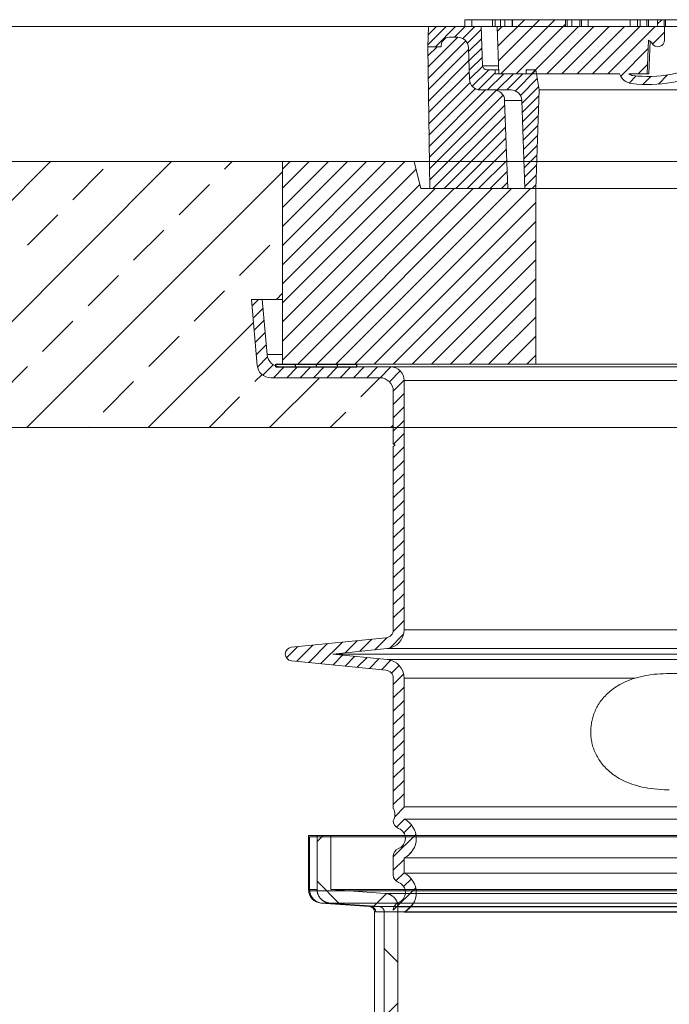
# Model space of a CAD drawing. Extents: x 193 to 943, y 26 to 526.
# Tile 178 of 207: x 341 to 353, y 127 to 145. Entities that reach past the tile are written whole.
import ezdxf
from ezdxf.lldxf.tags import DXFTag

# ---------------------------------------------------------------- set-up
doc = ezdxf.new("R2010")
doc.units = 0
doc.layers.get('0').update_dxf_attribs({"lineweight": 25})
doc.layers.add('KG4_HLS_S_____ZEICHNEN_SWG', color=7, linetype='grob', lineweight=70, true_color=0x99724c)
doc.layers.add('KG4_HLS_ZEICHNEN_SW', color=7, linetype='Continuous', lineweight=35, true_color=0x99724c)
doc.layers.add('KG4_HLS_SYA', color=7, linetype='Continuous', lineweight=25)
doc.layers.add('KG4_HLS_TEXTE', color=7, linetype='Continuous', lineweight=13)
tags = doc.linetypes.add('grob', pattern=[14, 3, -8, 3]).pattern_tags.tags
tags[8:9] = [DXFTag(74, 4), DXFTag(75, 0), DXFTag(340, '0'), DXFTag(46, 0.0), DXFTag(50, 0.0), DXFTag(44, 0.0), DXFTag(45, 0.0)]
tags[6:7] = [DXFTag(74, 4), DXFTag(75, 0), DXFTag(340, '0'), DXFTag(46, 0.0), DXFTag(50, 0.0), DXFTag(44, 0.0), DXFTag(45, 0.0)]
tags[4:5] = [DXFTag(74, 4), DXFTag(75, 0), DXFTag(340, '0'), DXFTag(46, 0.0), DXFTag(50, 0.0), DXFTag(44, 0.0), DXFTag(45, 0.0)]
tags = doc.linetypes.add('STRICHPUNKT2', pattern=[12.7, 6.35, -3.175, 0, -3.175]).pattern_tags.tags
tags[10:11] = [DXFTag(74, 4), DXFTag(75, 0), DXFTag(340, '0'), DXFTag(46, 0.0), DXFTag(50, 0.0), DXFTag(44, 0.0), DXFTag(45, 0.0)]
tags[8:9] = [DXFTag(74, 4), DXFTag(75, 0), DXFTag(340, '0'), DXFTag(46, 0.0), DXFTag(50, 0.0), DXFTag(44, 0.0), DXFTag(45, 0.0)]
tags[6:7] = [DXFTag(74, 4), DXFTag(75, 0), DXFTag(340, '0'), DXFTag(46, 0.0), DXFTag(50, 0.0), DXFTag(44, 0.0), DXFTag(45, 0.0)]
tags[4:5] = [DXFTag(74, 4), DXFTag(75, 0), DXFTag(340, '0'), DXFTag(46, 0.0), DXFTag(50, 0.0), DXFTag(44, 0.0), DXFTag(45, 0.0)]

# ---------------------------------------------------------------- blocks, each defined once
blk = doc.blocks.new('Kreis-A069HVOK7N', base_point=(347.698, 128.394))
at = {"color": 0, "lineweight": -2}
blk.add_ellipse((347.691, 128.394), major_axis=(0.1, 0), ratio=1, start_param=0, end_param=1.499847, dxfattribs=at)
blk = doc.blocks.new('Kreis-A069HVOO7N', base_point=(346.566, 128.558))
at = {"color": 0, "lineweight": -2}
blk.add_ellipse((346.816, 128.807), major_axis=(-0.25, 0), ratio=1, start_param=0, end_param=1.499847, dxfattribs=at)
blk = doc.blocks.new('Spline-A069HWCC7N', base_point=(347.988, 128.487))
at = {"color": 0, "lineweight": -2}
for p, q in [((347.996, 128.736), (347.988, 128.736)), ((348.003, 128.735), (347.996, 128.736)), ((348.011, 128.734), (348.003, 128.735)), ((348.019, 128.732), (348.011, 128.734)), ((348.027, 128.731), (348.019, 128.732)), ((348.034, 128.729), (348.027, 128.731)), ((348.038, 128.728), (348.034, 128.729)), ((348.042, 128.727), (348.038, 128.728)), ((348.046, 128.726), (348.042, 128.727)), ((348.049, 128.724), (348.046, 128.726)), ((348.053, 128.723), (348.049, 128.724)), ((348.057, 128.722), (348.053, 128.723)), ((348.061, 128.72), (348.057, 128.722)), ((348.064, 128.719), (348.061, 128.72)), ((348.068, 128.718), (348.064, 128.719)), ((348.072, 128.716), (348.068, 128.718)), ((348.075, 128.714), (348.072, 128.716)), ((348.079, 128.713), (348.075, 128.714)), ((348.086, 128.709), (348.079, 128.713)), ((348.093, 128.706), (348.086, 128.709)), ((348.1, 128.702), (348.093, 128.706)), ((348.106, 128.698), (348.1, 128.702)), ((348.113, 128.694), (348.106, 128.698)), ((348.119, 128.689), (348.113, 128.694)), ((348.123, 128.687), (348.119, 128.689)), ((348.126, 128.684), (348.123, 128.687)), ((348.129, 128.682), (348.126, 128.684)), ((348.132, 128.679), (348.129, 128.682)), ((348.135, 128.677), (348.132, 128.679)), ((348.138, 128.674), (348.135, 128.677)), ((348.141, 128.672), (348.138, 128.674)), ((348.144, 128.669), (348.141, 128.672)), ((348.147, 128.666), (348.144, 128.669)), ((348.15, 128.664), (348.147, 128.666)), ((348.152, 128.661), (348.15, 128.664)), ((348.155, 128.658), (348.152, 128.661)), ((348.161, 128.652), (348.155, 128.658)), ((348.166, 128.646), (348.161, 128.652)), ((348.171, 128.64), (348.166, 128.646)), ((348.175, 128.634), (348.171, 128.64)), ((348.18, 128.628), (348.175, 128.634)), ((348.184, 128.621), (348.18, 128.628)), ((348.187, 128.618), (348.184, 128.621)), ((348.189, 128.614), (348.187, 128.618)), ((348.191, 128.611), (348.189, 128.614)), ((348.193, 128.607), (348.191, 128.611)), ((348.194, 128.604), (348.193, 128.607)), ((348.196, 128.601), (348.194, 128.604)), ((348.198, 128.597), (348.196, 128.601)), ((348.2, 128.593), (348.198, 128.597)), ((348.202, 128.59), (348.2, 128.593)), ((348.203, 128.586), (348.202, 128.59)), ((348.205, 128.583), (348.203, 128.586)), ((348.206, 128.579), (348.205, 128.583)), ((348.208, 128.575), (348.206, 128.579)), ((348.209, 128.572), (348.208, 128.575)), ((348.21, 128.568), (348.209, 128.572)), ((348.212, 128.564), (348.21, 128.568)), ((348.213, 128.561), (348.212, 128.564)), ((348.214, 128.557), (348.213, 128.561)), ((348.215, 128.553), (348.214, 128.557)), ((348.216, 128.549), (348.215, 128.553)), ((348.217, 128.545), (348.216, 128.549)), ((348.218, 128.542), (348.217, 128.545)), ((348.219, 128.538), (348.218, 128.542)), ((348.22, 128.534), (348.219, 128.538)), ((348.221, 128.526), (348.22, 128.534)), ((348.222, 128.518), (348.221, 128.526)), ((348.223, 128.51), (348.222, 128.518)), ((348.224, 128.503), (348.223, 128.51)), ((348.224, 128.495), (348.224, 128.503)), ((348.224, 128.487), (348.224, 128.495))]:
    blk.add_line(p, q, dxfattribs=at)
blk = doc.blocks.new('Spline-A069HWCE7N', base_point=(346.726, 128.558))
at = {"color": 0, "lineweight": -2}
for p, q in [((346.726, 128.803), (346.726, 128.807)), ((346.726, 128.799), (346.726, 128.803)), ((346.727, 128.795), (346.726, 128.799)), ((346.727, 128.791), (346.727, 128.795)), ((346.727, 128.787), (346.727, 128.791)), ((346.727, 128.783), (346.727, 128.787)), ((346.728, 128.779), (346.727, 128.783)), ((346.728, 128.775), (346.728, 128.779)), ((346.729, 128.772), (346.728, 128.775)), ((346.729, 128.768), (346.729, 128.772)), ((346.73, 128.764), (346.729, 128.768)), ((346.731, 128.76), (346.73, 128.764)), ((346.732, 128.752), (346.731, 128.76)), ((346.734, 128.745), (346.732, 128.752)), ((346.736, 128.737), (346.734, 128.745)), ((346.739, 128.73), (346.736, 128.737)), ((346.741, 128.722), (346.739, 128.73)), ((346.744, 128.715), (346.741, 128.722)), ((346.747, 128.707), (346.744, 128.715)), ((346.75, 128.7), (346.747, 128.707)), ((346.754, 128.693), (346.75, 128.7)), ((346.758, 128.686), (346.754, 128.693)), ((346.762, 128.679), (346.758, 128.686)), ((346.766, 128.673), (346.762, 128.679)), ((346.768, 128.669), (346.766, 128.673)), ((346.77, 128.666), (346.768, 128.669)), ((346.773, 128.663), (346.77, 128.666)), ((346.775, 128.66), (346.773, 128.663)), ((346.777, 128.657), (346.775, 128.66)), ((346.78, 128.653), (346.777, 128.657)), ((346.782, 128.65), (346.78, 128.653)), ((346.785, 128.647), (346.782, 128.65)), ((346.787, 128.644), (346.785, 128.647)), ((346.79, 128.641), (346.787, 128.644)), ((346.792, 128.639), (346.79, 128.641)), ((346.795, 128.636), (346.792, 128.639)), ((346.8, 128.63), (346.795, 128.636)), ((346.806, 128.625), (346.8, 128.63)), ((346.812, 128.619), (346.806, 128.625)), ((346.818, 128.614), (346.812, 128.619)), ((346.824, 128.61), (346.818, 128.614)), ((346.831, 128.605), (346.824, 128.61)), ((346.837, 128.6), (346.831, 128.605)), ((346.844, 128.596), (346.837, 128.6)), ((346.85, 128.592), (346.844, 128.596)), ((346.857, 128.588), (346.85, 128.592)), ((346.864, 128.584), (346.857, 128.588)), ((346.871, 128.581), (346.864, 128.584)), ((346.875, 128.579), (346.871, 128.581)), ((346.878, 128.578), (346.875, 128.579)), ((346.882, 128.576), (346.878, 128.578)), ((346.885, 128.575), (346.882, 128.576)), ((346.889, 128.573), (346.885, 128.575)), ((346.893, 128.572), (346.889, 128.573)), ((346.897, 128.571), (346.893, 128.572)), ((346.9, 128.569), (346.897, 128.571)), ((346.904, 128.568), (346.9, 128.569)), ((346.908, 128.567), (346.904, 128.568)), ((346.912, 128.566), (346.908, 128.567)), ((346.915, 128.565), (346.912, 128.566)), ((346.923, 128.563), (346.915, 128.565)), ((346.931, 128.562), (346.923, 128.563)), ((346.938, 128.56), (346.931, 128.562)), ((346.946, 128.559), (346.938, 128.56)), ((346.954, 128.558), (346.946, 128.559)), ((346.962, 128.558), (346.954, 128.558))]:
    blk.add_line(p, q, dxfattribs=at)
blk = doc.blocks.new('Spline-A069HWCG7N', base_point=(347.875, 128.394))
at = {"color": 0, "lineweight": -2}
for p, q in [((347.878, 128.493), (347.875, 128.494)), ((347.882, 128.493), (347.878, 128.493)), ((347.885, 128.492), (347.882, 128.493)), ((347.888, 128.492), (347.885, 128.492)), ((347.891, 128.491), (347.888, 128.492)), ((347.894, 128.491), (347.891, 128.491)), ((347.897, 128.49), (347.894, 128.491)), ((347.9, 128.489), (347.897, 128.49)), ((347.903, 128.488), (347.9, 128.489)), ((347.906, 128.487), (347.903, 128.488)), ((347.909, 128.485), (347.906, 128.487)), ((347.912, 128.484), (347.909, 128.485)), ((347.915, 128.483), (347.912, 128.484)), ((347.917, 128.481), (347.915, 128.483)), ((347.92, 128.48), (347.917, 128.481)), ((347.923, 128.478), (347.92, 128.48)), ((347.925, 128.476), (347.923, 128.478)), ((347.928, 128.475), (347.925, 128.476)), ((347.931, 128.473), (347.928, 128.475)), ((347.933, 128.471), (347.931, 128.473)), ((347.935, 128.469), (347.933, 128.471)), ((347.938, 128.467), (347.935, 128.469)), ((347.94, 128.464), (347.938, 128.467)), ((347.942, 128.462), (347.94, 128.464)), ((347.944, 128.46), (347.942, 128.462)), ((347.946, 128.458), (347.944, 128.46)), ((347.948, 128.455), (347.946, 128.458)), ((347.95, 128.453), (347.948, 128.455)), ((347.952, 128.45), (347.95, 128.453)), ((347.954, 128.447), (347.952, 128.45)), ((347.956, 128.445), (347.954, 128.447)), ((347.957, 128.442), (347.956, 128.445)), ((347.959, 128.439), (347.957, 128.442)), ((347.96, 128.436), (347.959, 128.439)), ((347.961, 128.434), (347.96, 128.436)), ((347.963, 128.431), (347.961, 128.434)), ((347.964, 128.428), (347.963, 128.431)), ((347.965, 128.425), (347.964, 128.428)), ((347.966, 128.422), (347.965, 128.425)), ((347.967, 128.419), (347.966, 128.422)), ((347.967, 128.416), (347.967, 128.419)), ((347.968, 128.413), (347.967, 128.416)), ((347.969, 128.409), (347.968, 128.413)), ((347.969, 128.406), (347.969, 128.409)), ((347.969, 128.403), (347.969, 128.406)), ((347.97, 128.4), (347.969, 128.403)), ((347.97, 128.397), (347.97, 128.4)), ((347.97, 128.394), (347.97, 128.397))]:
    blk.add_line(p, q, dxfattribs=at)
blk = doc.blocks.new('DWG-Schraffur-A069I1727N')
at = {"color": 0, "lineweight": -2}
for p, q in [((346.726, 129.696), (346.837, 129.807)), ((347.143, 128.545), (346.726, 128.961)), ((347.776, 128.501), (348.009, 128.734)), ((348.224, 127.464), (347.97, 127.718)), ((347.97, 126.45), (348.224, 126.704))]:
    blk.add_line(p, q, dxfattribs=at)
blk = doc.blocks.new('DWG-Schraffur-A069I1AG7N')
at = {"color": 0, "linetype": 'ByBlock', "lineweight": -2, "ltscale": 0.13}
for p, q in [((336.864, 137.355), (341.788, 142.279)), ((339.109, 137.355), (344.033, 142.279)), ((342.205, 141.573), (342.767, 142.135)), ((345.012, 142.135), (345.156, 142.279)), ((341.354, 137.355), (346.087, 142.088)), ((344.17, 141.293), (344.731, 141.854)), ((341.363, 140.731), (341.925, 141.293)), ((343.328, 140.451), (343.889, 141.012)), ((345.292, 140.17), (345.853, 140.731)), ((342.486, 139.609), (343.047, 140.17)), ((344.45, 139.328), (345.012, 139.889)), ((345.974, 139.729), (346.087, 139.843)), ((341.644, 138.767), (342.205, 139.328)), ((343.599, 137.355), (345.548, 139.303)), ((343.608, 138.486), (344.17, 139.048)), ((340.802, 137.925), (341.363, 138.486)), ((345.573, 138.206), (345.706, 138.338)), ((342.767, 137.644), (343.328, 138.206)), ((345.844, 137.355), (346.769, 138.279)), ((347.537, 137.925), (347.891, 138.279)), ((344.731, 137.364), (345.292, 137.925)), ((346.967, 137.355), (347.257, 137.644)), ((348.089, 137.355), (348.137, 137.403)), ((342.477, 137.355), (342.486, 137.364))]:
    blk.add_line(p, q, dxfattribs=at)
blk = doc.blocks.new('Kreis-A069I1DG7N', base_point=(346.589, 128.558))
at = {"color": 0, "lineweight": -2}
blk.add_ellipse((346.837, 128.807), major_axis=(-0.249, -0.025), ratio=1, start_param=0, end_param=1.39968, dxfattribs=at)
blk = doc.blocks.new('Kreis-A069I1DK7N', base_point=(347.72, 128.394))
at = {"color": 0, "lineweight": -2}
blk.add_ellipse((347.712, 128.394), major_axis=(0.1, 0), ratio=1, start_param=0, end_param=1.499847, dxfattribs=at)
blk = doc.blocks.new('Blockreferenz-A069I1DM7N', base_point=(346.087, 138.529))
at = {"color": 8, "lineweight": -2, "true_color": 0x808080}
blk.add_line((346.087, 142.138), (346.228, 142.279), dxfattribs=at)
at = {"color": 8, "lineweight": 5, "true_color": 0x808080}
for p, q in [((346.087, 141.784), (346.582, 142.279)), ((346.087, 141.431), (346.935, 142.279)), ((346.087, 141.077), (347.289, 142.279)), ((346.087, 140.724), (347.643, 142.279)), ((346.087, 140.37), (347.996, 142.279)), ((346.087, 140.017), (348.35, 142.279)), ((346.087, 139.663), (348.561, 142.136)), ((346.087, 139.31), (348.631, 141.853)), ((346.087, 138.956), (348.91, 141.779)), ((346.087, 138.602), (349.264, 141.779)), ((346.367, 138.529), (349.617, 141.779)), ((346.721, 138.529), (349.971, 141.779)), ((347.075, 138.529), (350.325, 141.779)), ((347.428, 138.529), (350.678, 141.779)), ((347.782, 138.529), (350.775, 141.522)), ((348.135, 138.529), (350.775, 141.169)), ((348.489, 138.529), (350.775, 140.815)), ((348.842, 138.529), (350.775, 140.462)), ((349.196, 138.529), (350.775, 140.108)), ((349.549, 138.529), (350.775, 139.754)), ((349.903, 138.529), (350.775, 139.401)), ((350.257, 138.529), (350.775, 139.047)), ((350.61, 138.529), (350.775, 138.694))]:
    blk.add_line(p, q, dxfattribs=at)
at = {"color": 0, "lineweight": -2}
for p, q in [((346.087, 138.529), (346.087, 142.279)), ((346.087, 142.279), (348.805, 142.279)), ((348.525, 142.279), (348.65, 141.779)), ((350.775, 141.779), (348.65, 141.779)), ((350.775, 138.529), (350.775, 141.779)), ((366.353, 141.779), (350.822, 141.779)), ((346.087, 138.529), (371.087, 138.529))]:
    blk.add_line(p, q, dxfattribs=at)
blk = doc.blocks.new('Blockreferenz-A069I1DO7N', base_point=(348.775, 141.779))
at = {"color": 0, "lineweight": -2}
for p, q in [((349.461, 144.779), (349.461, 144.904)), ((350.342, 144.904), (349.461, 144.904)), ((349.589, 144.779), (349.589, 144.904)), ((349.973, 144.779), (349.973, 144.904)), ((350.026, 144.779), (350.026, 144.904)), ((350.124, 144.779), (350.124, 144.904)), ((350.204, 144.779), (350.204, 144.904)), ((350.34, 144.779), (350.34, 144.904)), ((348.788, 144.779), (348.775, 144.404)), ((350.062, 144.779), (348.788, 144.779)), ((349.767, 144.779), (349.792, 144.051)), ((349.331, 144.579), (349.175, 144.579)), ((349.025, 144.404), (348.775, 144.404)), ((349.025, 144.429), (349.025, 144.404)), ((349.53, 144.386), (349.551, 143.797)), ((349.792, 144.051), (350.088, 144.051)), ((350.09, 143.979), (349.867, 143.979)), ((350.025, 143.979), (350.025, 143.904)), ((350.6, 143.966), (350.613, 143.979)), ((350.6, 143.979), (350.6, 143.904)), ((350.778, 143.979), (350.6, 143.979)), ((350.778, 143.979), (350.837, 143.604)), ((350.6, 143.904), (350.025, 143.904)), ((350.318, 143.604), (349.751, 143.604)), ((350.837, 143.604), (350.775, 141.779)), ((350.837, 143.604), (355.986, 143.604)), ((350.518, 143.411), (350.575, 141.779)), ((350.575, 141.779), (366.6, 141.779))]:
    blk.add_line(p, q, dxfattribs=at)
at = {"color": 8, "lineweight": 5, "true_color": 0x808080}
for p, q in [((348.776, 144.441), (349.115, 144.779)), ((348.783, 144.624), (348.938, 144.779)), ((348.916, 144.404), (349.291, 144.779)), ((349.268, 144.579), (349.468, 144.779)), ((349.423, 144.556), (349.645, 144.779)), ((349.51, 144.467), (349.769, 144.726)), ((349.533, 144.313), (349.775, 144.555)), ((349.539, 144.143), (349.781, 144.384)), ((349.545, 143.972), (349.787, 144.213)), ((349.551, 143.801), (349.793, 144.043)), ((349.6, 143.673), (349.906, 143.979)), ((350.398, 143.587), (350.78, 143.969)), ((349.711, 143.608), (350.025, 143.921)), ((349.884, 143.604), (350.184, 143.904)), ((350.061, 143.604), (350.361, 143.904)), ((350.238, 143.604), (350.538, 143.904)), ((350.491, 143.504), (350.804, 143.816)), ((350.52, 143.356), (350.828, 143.664)), ((350.526, 143.185), (350.834, 143.493)), ((350.532, 143.014), (350.827, 143.31)), ((350.538, 142.843), (350.821, 143.127)), ((350.544, 142.673), (350.815, 142.944)), ((350.55, 142.502), (350.809, 142.761)), ((350.556, 142.331), (350.802, 142.578)), ((350.562, 142.16), (350.796, 142.395)), ((350.568, 141.989), (350.79, 142.212)), ((350.574, 141.818), (350.784, 142.029)), ((350.711, 141.779), (350.778, 141.846))]:
    blk.add_line(p, q, dxfattribs=at)
at = {"color": 0, "lineweight": -2}
for centre, major_axis, end_param in [((349.175, 144.429), (0, 0.15), 1.570796), ((349.331, 144.379), (0.2, 0.007), 1.53589), ((349.867, 144.054), (-0.075, -0.0026), 1.53589), ((349.751, 143.804), (-0.2, -0.007), 1.53589), ((350.318, 143.404), (0.2, 0.007), 1.53589)]:
    blk.add_ellipse(centre, major_axis=major_axis, ratio=1, start_param=0, end_param=end_param, dxfattribs=at)
blk = doc.blocks.new('Blockreferenz-A069I1DQ7N', base_point=(348.775, 141.779))
at = {"color": 8, "lineweight": 5, "true_color": 0x808080}
for p, q in [((348.78, 144.024), (349.335, 144.579)), ((348.783, 143.815), (349.48, 144.512)), ((348.777, 144.233), (348.948, 144.404)), ((348.786, 143.606), (349.532, 144.351)), ((348.789, 143.397), (349.539, 144.146)), ((348.792, 143.188), (349.546, 143.941)), ((348.795, 142.979), (349.56, 143.744)), ((348.798, 142.769), (349.657, 143.628)), ((348.801, 142.56), (349.845, 143.604)), ((348.804, 142.351), (350.05, 143.597)), ((348.807, 142.142), (350.171, 143.506)), ((348.81, 141.933), (350.202, 143.325)), ((348.869, 141.779), (350.209, 143.12)), ((349.081, 141.779), (350.217, 142.915)), ((349.293, 141.779), (350.224, 142.71)), ((349.505, 141.779), (350.231, 142.505)), ((349.717, 141.779), (350.238, 142.3)), ((349.929, 141.779), (350.245, 142.095)), ((350.141, 141.779), (350.252, 141.89))]:
    blk.add_line(p, q, dxfattribs=at)
at = {"color": 0, "lineweight": -2}
for p, q in [((349.042, 144.498), (349.106, 144.562)), ((349.331, 144.579), (349.175, 144.579)), ((348.775, 144.404), (348.812, 141.779)), ((349.025, 144.404), (348.775, 144.404)), ((349.025, 144.429), (349.025, 144.404)), ((349.531, 144.386), (349.551, 143.797)), ((349.999, 143.604), (349.751, 143.604)), ((350.199, 143.411), (350.256, 141.779)), ((350.518, 143.411), (350.199, 143.411)), ((350.256, 141.779), (348.812, 141.779))]:
    blk.add_line(p, q, dxfattribs=at)
for centre, major_axis, end_param in [((349.175, 144.429), (0, 0.15), 1.570796), ((349.331, 144.379), (0.2, 0.007), 1.53589), ((349.751, 143.804), (-0.2, -0.007), 1.53589), ((349.999, 143.404), (0.2, 0.007), 1.53589)]:
    blk.add_ellipse(centre, major_axis=major_axis, ratio=1, start_param=0, end_param=end_param, dxfattribs=at)
blk = doc.blocks.new('Blockreferenz-A069I1DS7N', base_point=(350.062, 142.079))
at = {"color": 8, "lineweight": 5, "true_color": 0x808080}
for p, q in [((350.075, 144.416), (350.564, 144.904)), ((350.085, 144.142), (350.846, 144.904)), ((350.129, 143.904), (351.129, 144.904)), ((353.03, 144.825), (353.109, 144.904)), ((350.066, 144.689), (350.156, 144.779)), ((350.412, 143.904), (351.329, 144.82)), ((350.695, 143.904), (351.57, 144.779)), ((350.978, 143.904), (351.853, 144.779)), ((351.261, 143.904), (352.136, 144.779)), ((351.543, 143.904), (352.418, 144.779)), ((351.826, 143.904), (352.701, 144.779)), ((352.109, 143.904), (352.984, 144.779)), ((352.94, 144.452), (353.162, 144.674)), ((352.348, 143.86), (352.856, 144.368)), ((352.675, 143.904), (352.846, 144.075)), ((352.503, 143.732), (352.635, 143.864)), ((352.76, 143.706), (352.909, 143.855)), ((353.048, 143.712), (353.218, 143.882))]:
    blk.add_line(p, q, dxfattribs=at)
at = {"color": 0, "lineweight": -2}
for p, q in [((350.342, 144.779), (350.342, 144.904)), ((350.342, 144.904), (352.657, 144.904)), ((351.329, 144.779), (351.329, 144.904)), ((351.357, 144.779), (351.357, 144.904)), ((351.441, 144.779), (351.441, 144.904)), ((351.594, 144.779), (351.594, 144.904)), ((351.624, 144.779), (351.624, 144.904)), ((351.749, 144.779), (351.749, 144.904)), ((352.523, 144.779), (352.523, 144.904)), ((352.657, 144.779), (352.657, 144.904)), ((352.658, 144.904), (352.833, 144.904)), ((352.712, 144.779), (352.712, 144.904)), ((352.833, 144.779), (352.833, 144.904)), ((352.834, 144.904), (358.78, 144.904)), ((352.861, 144.779), (352.861, 144.904)), ((353.03, 144.779), (353.03, 144.904)), ((353.151, 144.779), (353.151, 144.904)), ((353.176, 144.779), (353.176, 144.904)), ((350.062, 144.779), (350.093, 143.904)), ((350.342, 144.779), (350.062, 144.779)), ((353.03, 144.779), (351.329, 144.779)), ((353.151, 144.779), (354.212, 144.779)), ((353.162, 144.779), (353.162, 144.529)), ((352.861, 144.523), (352.84, 143.904)), ((352.872, 143.904), (352.892, 144.507)), ((352.328, 143.904), (350.093, 143.904)), ((352.872, 143.904), (352.501, 143.904))]:
    blk.add_line(p, q, dxfattribs=at)
for centre, major_axis, end_param in [((352.821, 144.404), (0.108, 0.063), 0.718501), ((353.037, 144.529), (-0.108, -0.063), 2.615494), ((352.852, 146.304), (-0.296, -2.583), 0.570961), ((352.852, 146.304), (-0.279, -2.434), 0.570961), ((352.587, 143.994), (-0.26, -0.09), 1.121992), ((352.587, 143.994), (-0.0864, -0.0903), 0.649326)]:
    blk.add_ellipse(centre, major_axis=major_axis, ratio=1, start_param=0, end_param=end_param, dxfattribs=at)
blk = doc.blocks.new('Blockreferenz-A069I1DU7N', base_point=(345.962, 138.479))
at = {"color": 0}
for p, q in [((345.962, 138.479), (345.962, 138.529)), ((345.962, 138.529), (347.462, 138.529)), ((345.962, 138.479), (347.462, 138.479)), ((347.462, 138.479), (347.462, 138.529))]:
    blk.add_line(p, q, dxfattribs=at)
at = {"color": 8, "true_color": 0x808080}
for p, q in [((346.312, 138.529), (346.326, 138.479)), ((346.701, 138.529), (346.715, 138.479)), ((347.09, 138.529), (347.103, 138.479))]:
    blk.add_line(p, q, dxfattribs=at)
blk = doc.blocks.new('Polylinie-A069I1DW7N', base_point=(352.614, 132.718))
at = {"color": 0, "lineweight": -2}
for p, q in [((352.614, 132.718), (352.664, 132.733)), ((352.664, 132.733), (352.714, 132.746)), ((352.714, 132.746), (352.764, 132.758)), ((352.764, 132.758), (352.814, 132.768)), ((352.814, 132.768), (352.865, 132.777)), ((352.865, 132.777), (352.917, 132.784)), ((352.917, 132.784), (352.969, 132.791)), ((352.969, 132.791), (353.023, 132.796)), ((353.023, 132.796), (353.078, 132.8)), ((353.078, 132.8), (353.135, 132.802)), ((353.135, 132.802), (353.194, 132.804)), ((353.194, 132.804), (353.228, 132.804))]:
    blk.add_line(p, q, dxfattribs=at)
blk = doc.blocks.new('Polylinie-A069I1DY7N', base_point=(351.794, 130.654))
at = {"color": 0, "lineweight": -2}
for p, q in [((352.404, 132.637), (352.443, 132.655)), ((352.443, 132.655), (352.483, 132.672)), ((352.483, 132.672), (352.525, 132.688)), ((352.525, 132.688), (352.568, 132.704)), ((352.568, 132.704), (352.614, 132.718)), ((352.127, 132.455), (352.152, 132.477)), ((352.152, 132.477), (352.179, 132.498)), ((352.179, 132.498), (352.207, 132.52)), ((352.207, 132.52), (352.236, 132.54)), ((352.236, 132.54), (352.267, 132.561)), ((352.267, 132.561), (352.299, 132.581)), ((352.299, 132.581), (352.332, 132.6)), ((352.332, 132.6), (352.368, 132.619)), ((352.368, 132.619), (352.404, 132.637)), ((351.965, 132.273), (351.981, 132.297)), ((351.981, 132.297), (351.999, 132.32)), ((351.999, 132.32), (352.017, 132.343)), ((352.017, 132.343), (352.037, 132.366)), ((352.037, 132.366), (352.058, 132.388)), ((352.058, 132.388), (352.08, 132.411)), ((352.08, 132.411), (352.102, 132.433)), ((352.102, 132.433), (352.127, 132.455)), ((351.863, 132.085), (351.873, 132.109)), ((351.873, 132.109), (351.883, 132.133)), ((351.883, 132.133), (351.895, 132.156)), ((351.895, 132.156), (351.907, 132.18)), ((351.907, 132.18), (351.92, 132.203)), ((351.92, 132.203), (351.934, 132.227)), ((351.934, 132.227), (351.949, 132.25)), ((351.949, 132.25), (351.965, 132.273)), ((351.808, 131.897), (351.813, 131.92)), ((351.813, 131.92), (351.818, 131.944)), ((351.818, 131.944), (351.824, 131.967)), ((351.824, 131.967), (351.83, 131.991)), ((351.83, 131.991), (351.837, 132.015)), ((351.837, 132.015), (351.845, 132.038)), ((351.845, 132.038), (351.854, 132.062)), ((351.854, 132.062), (351.863, 132.085)), ((351.794, 131.756), (351.795, 131.779)), ((351.794, 131.732), (351.794, 131.756)), ((351.794, 131.709), (351.794, 131.732)), ((351.795, 131.779), (351.796, 131.803)), ((351.796, 131.803), (351.799, 131.826)), ((351.799, 131.826), (351.801, 131.85)), ((351.801, 131.85), (351.805, 131.873)), ((351.805, 131.873), (351.808, 131.897)), ((351.795, 131.685), (351.794, 131.709)), ((351.796, 131.662), (351.795, 131.685)), ((351.798, 131.638), (351.796, 131.662)), ((351.8, 131.615), (351.798, 131.638)), ((351.804, 131.591), (351.8, 131.615)), ((351.807, 131.568), (351.804, 131.591)), ((351.812, 131.544), (351.807, 131.568)), ((351.817, 131.52), (351.812, 131.544)), ((351.822, 131.497), (351.817, 131.52)), ((351.829, 131.473), (351.822, 131.497)), ((351.835, 131.45), (351.829, 131.473)), ((351.843, 131.426), (351.835, 131.45)), ((351.851, 131.403), (351.843, 131.426)), ((351.86, 131.379), (351.851, 131.403)), ((351.87, 131.355), (351.86, 131.379)), ((351.88, 131.332), (351.87, 131.355)), ((351.892, 131.308), (351.88, 131.332)), ((351.904, 131.285), (351.892, 131.308)), ((351.917, 131.261), (351.904, 131.285)), ((351.93, 131.238), (351.917, 131.261)), ((351.945, 131.214), (351.93, 131.238)), ((351.96, 131.191), (351.945, 131.214)), ((351.977, 131.168), (351.96, 131.191)), ((351.994, 131.145), (351.977, 131.168)), ((352.012, 131.121), (351.994, 131.145)), ((352.032, 131.099), (352.012, 131.121)), ((352.052, 131.076), (352.032, 131.099)), ((352.073, 131.053), (352.052, 131.076)), ((352.096, 131.031), (352.073, 131.053)), ((352.12, 131.009), (352.096, 131.031)), ((352.145, 130.987), (352.12, 131.009)), ((352.171, 130.965), (352.145, 130.987)), ((352.199, 130.944), (352.171, 130.965)), ((352.228, 130.923), (352.199, 130.944)), ((352.258, 130.903), (352.228, 130.923)), ((352.29, 130.883), (352.258, 130.903)), ((352.323, 130.863), (352.29, 130.883)), ((352.358, 130.844), (352.323, 130.863)), ((352.394, 130.826), (352.358, 130.844)), ((352.432, 130.808), (352.394, 130.826)), ((352.472, 130.791), (352.432, 130.808)), ((352.513, 130.774), (352.472, 130.791)), ((352.556, 130.758), (352.513, 130.774)), ((352.601, 130.744), (352.556, 130.758)), ((352.648, 130.73), (352.601, 130.744)), ((352.696, 130.717), (352.648, 130.73)), ((352.747, 130.705), (352.696, 130.717)), ((352.799, 130.694), (352.747, 130.705)), ((352.854, 130.684), (352.799, 130.694)), ((352.91, 130.676), (352.854, 130.684)), ((352.969, 130.669), (352.91, 130.676)), ((353.03, 130.663), (352.969, 130.669)), ((353.092, 130.658), (353.03, 130.663)), ((353.157, 130.655), (353.092, 130.658)), ((353.224, 130.654), (353.157, 130.655)), ((353.249, 130.654), (353.224, 130.654))]:
    blk.add_line(p, q, dxfattribs=at)
blk = doc.blocks.new('Kreis-A069I1E47N', base_point=(348.022, 132.718))
at = {"color": 0, "lineweight": -2}
blk.add_ellipse((347.987, 132.718), major_axis=(0.35, 0), ratio=1, start_param=0, end_param=1.471455, dxfattribs=at)
blk = doc.blocks.new('Kreis-A069I1E67N', base_point=(348.022, 133.266))
at = {"color": 0, "lineweight": -2}
blk.add_ellipse((347.987, 133.615), major_axis=(0.035, -0.348), ratio=1, start_param=0, end_param=1.471455, dxfattribs=at)
blk = doc.blocks.new('Kreis-A069I1E87N', base_point=(347.887, 138.029))
at = {"color": 0, "lineweight": -2}
blk.add_ellipse((347.887, 138.029), major_axis=(0.25, 0), ratio=1, start_param=0, end_param=1.570796, dxfattribs=at)
blk = doc.blocks.new('Kreis-A069I1EA7N', base_point=(345.801, 138.479))
at = {"color": 0, "lineweight": -2}
blk.add_ellipse((346.05, 138.729), major_axis=(-0.249, -0.022), ratio=1, start_param=0, end_param=1.48353, dxfattribs=at)
blk = doc.blocks.new('Kreis-A069I1EC7N', base_point=(348.087, 138.229))
at = {"color": 0, "lineweight": -2}
blk.add_ellipse((348.087, 138.229), major_axis=(0.25, 0), ratio=1, start_param=0, end_param=1.570796, dxfattribs=at)
blk = doc.blocks.new('Kreis-A069I1EE7N', base_point=(345.617, 138.279))
at = {"color": 0, "lineweight": -2}
blk.add_ellipse((345.867, 138.529), major_axis=(-0.249, -0.022), ratio=1, start_param=0, end_param=1.48353, dxfattribs=at)
blk = doc.blocks.new('Kreis-A069I1EG7N', base_point=(348.002, 133.465))
at = {"color": 0, "lineweight": -2}
blk.add_ellipse((347.987, 133.615), major_axis=(0.015, -0.149), ratio=1, start_param=0, end_param=1.471455, dxfattribs=at)
blk = doc.blocks.new('Kreis-A069I1EI7N', base_point=(348.137, 130.078))
at = {"color": 0, "lineweight": -2}
blk.add_ellipse((347.922, 130.192), major_axis=(0.216, -0.114), ratio=1, start_param=0, end_param=0.969902, dxfattribs=at)
blk = doc.blocks.new('Kreis-A069I1EK7N', base_point=(348.002, 132.718))
at = {"color": 0, "lineweight": -2}
blk.add_ellipse((347.987, 132.718), major_axis=(0.15, 0), ratio=1, start_param=0, end_param=1.471455, dxfattribs=at)
blk = doc.blocks.new('Kreis-A069I1EM7N', base_point=(346.137, 133.042))
at = {"color": 0, "lineweight": -2}
blk.add_ellipse((346.262, 133.166), major_axis=(-0.012, 0.124), ratio=1, start_param=0, end_param=2.942909, dxfattribs=at)
blk = doc.blocks.new('Kreis-A069I1FG7N', base_point=(348.337, 128.392))
at = {"color": 0, "lineweight": -2}
blk.add_ellipse((348.162, 128.752), major_axis=(0.175, -0.36), ratio=1, start_param=0, end_param=2.235959, dxfattribs=at)
blk = doc.blocks.new('Kreis-A069I1FI7N', base_point=(348.337, 129.392))
at = {"color": 0, "lineweight": -2}
blk.add_ellipse((348.162, 129.752), major_axis=(0.175, -0.36), ratio=1, start_param=0, end_param=2.235959, dxfattribs=at)
blk = doc.blocks.new('Kreis-A069I1FK7N', base_point=(348.234, 129.565))
at = {"color": 0, "lineweight": -2}
blk.add_ellipse((348.162, 129.752), major_axis=(0.071, -0.187), ratio=1, start_param=0, end_param=2.411178, dxfattribs=at)
blk = doc.blocks.new('Kreis-A069I1FM7N', base_point=(348.234, 128.565))
at = {"color": 0, "lineweight": -2}
blk.add_ellipse((348.162, 128.752), major_axis=(0.071, -0.187), ratio=1, start_param=0, end_param=2.411178, dxfattribs=at)
blk = doc.blocks.new('Kreis-A069I1FO7N', base_point=(348.137, 128.425))
at = {"color": 0, "lineweight": -2}
blk.add_ellipse((348.287, 128.425), major_axis=(-0.054, 0.14), ratio=1, start_param=0, end_param=1.205589, dxfattribs=at)
blk = doc.blocks.new('Kreis-A069I1FQ7N', base_point=(348.137, 128.938))
at = {"color": 0, "lineweight": -2}
blk.add_ellipse((348.287, 129.078), major_axis=(-0.15, 0), ratio=1, start_param=0, end_param=1.205589, dxfattribs=at)
blk = doc.blocks.new('Kreis-A069I1FS7N', base_point=(348.137, 129.425))
at = {"color": 0, "lineweight": -2}
blk.add_ellipse((348.287, 129.425), major_axis=(-0.054, 0.14), ratio=1, start_param=0, end_param=1.205589, dxfattribs=at)
blk = doc.blocks.new('Kreis-A069I1FU7N', base_point=(348.137, 129.938))
at = {"color": 0, "lineweight": -2}
blk.add_ellipse((348.287, 130.078), major_axis=(-0.15, 0), ratio=1, start_param=0, end_param=1.205589, dxfattribs=at)
blk = doc.blocks.new('Polylinie-A069I1I47N', base_point=(332.762, 137.355))
at = {"color": 0, "linetype": 'ByBlock', "lineweight": -2, "ltscale": 0.13}
for p, q in [((332.762, 142.279), (437.03, 142.279)), ((437.03, 137.355), (332.762, 137.355))]:
    blk.add_line(p, q, dxfattribs=at)

msp = doc.modelspace()

# ---------------------------------------------------------------- linework, layer by layer
at = {"layer": 'KG4_HLS_S_____ZEICHNEN_SWG', "color": 7, "linetype": 'Continuous', "lineweight": 9, "ltscale": 0.13}
for p, q in [((345.511, 139.729), (345.617, 138.507)), ((345.511, 139.729), (346.087, 139.729)), ((345.711, 139.729), (345.801, 138.707)), ((371.125, 138.479), (346.05, 138.479)), ((347.887, 138.279), (345.867, 138.279)), ((348.337, 138.229), (348.337, 133.615)), ((348.137, 138.029), (348.137, 137.054)), ((348.137, 137.054), (348.175, 137.029)), ((348.175, 137.029), (348.137, 137.004)), ((348.137, 137.004), (348.137, 133.615)), ((348.002, 133.465), (346.25, 133.291)), ((348.022, 133.266), (347.019, 133.166)), ((346.25, 133.042), (348.002, 132.867)), ((370.156, 133.166), (347.019, 133.166)), ((347.019, 133.166), (348.022, 133.066)), ((348.137, 132.718), (348.137, 130.306)), ((348.337, 132.718), (348.337, 130.339)), ((353.229, 132.804), (353.912, 132.804)), ((368.837, 130.339), (348.337, 130.339)), ((368.837, 130.111), (348.337, 130.111)), ((348.137, 129.425), (348.137, 129.078)), ((348.337, 129.392), (348.337, 129.111)), ((348.337, 129.392), (368.837, 129.392)), ((368.837, 129.111), (348.337, 129.111)), ((348.337, 128.392), (368.837, 128.392))]:
    msp.add_line(p, q, dxfattribs=at)
at = {"layer": 'KG4_HLS_S_____ZEICHNEN_SWG', "color": 8, "linetype": 'Continuous', "lineweight": 5, "ltscale": 0.13, "true_color": 0x808080}
for p, q in [((345.521, 139.61), (345.64, 139.729)), ((345.541, 139.383), (345.725, 139.568)), ((345.561, 139.156), (345.745, 139.341)), ((345.581, 138.929), (345.765, 139.114)), ((345.6, 138.703), (345.785, 138.887)), ((345.622, 138.477), (345.808, 138.664)), ((345.719, 138.327), (345.912, 138.52)), ((345.917, 138.279), (346.117, 138.479)), ((346.164, 138.279), (346.364, 138.479)), ((346.411, 138.279), (346.611, 138.479)), ((346.658, 138.279), (346.858, 138.479)), ((346.905, 138.279), (347.105, 138.479)), ((347.151, 138.279), (347.351, 138.479)), ((347.398, 138.279), (347.598, 138.479)), ((347.645, 138.279), (347.845, 138.479)), ((347.892, 138.279), (348.092, 138.479)), ((348.065, 138.205), (348.265, 138.405)), ((348.137, 138.031), (348.337, 138.231)), ((348.137, 137.784), (348.337, 137.984)), ((348.137, 137.537), (348.337, 137.737)), ((348.137, 137.29), (348.337, 137.49)), ((348.144, 137.05), (348.337, 137.244)), ((348.137, 136.797), (348.337, 136.997)), ((348.137, 136.55), (348.337, 136.75)), ((348.137, 136.303), (348.337, 136.503)), ((348.137, 136.056), (348.337, 136.256)), ((348.137, 135.809), (348.337, 136.009)), ((348.137, 135.563), (348.337, 135.763)), ((348.137, 135.316), (348.337, 135.516)), ((348.137, 135.069), (348.337, 135.269)), ((348.137, 134.822), (348.337, 135.022)), ((348.137, 134.575), (348.337, 134.775)), ((348.137, 134.328), (348.337, 134.528)), ((348.137, 134.082), (348.337, 134.282)), ((348.137, 133.835), (348.337, 134.035)), ((348.134, 133.585), (348.337, 133.788)), ((346.797, 132.988), (347.194, 133.385)), ((347.245, 133.189), (347.468, 133.412)), ((347.519, 133.216), (347.742, 133.44)), ((347.793, 133.244), (348.017, 133.468)), ((348.071, 133.275), (348.327, 133.531)), ((346.161, 133.093), (346.371, 133.303)), ((346.348, 133.032), (346.646, 133.33)), ((346.572, 133.01), (346.92, 133.358)), ((347.021, 132.965), (347.204, 133.148)), ((347.245, 132.943), (347.428, 133.126)), ((347.47, 132.92), (347.653, 133.103)), ((347.694, 132.898), (347.877, 133.081)), ((347.919, 132.876), (348.094, 133.051)), ((348.103, 132.813), (348.245, 132.955)), ((348.137, 132.601), (348.329, 132.793)), ((348.137, 132.354), (348.337, 132.554)), ((348.137, 132.107), (348.337, 132.307)), ((348.137, 131.86), (348.337, 132.06)), ((348.137, 131.613), (348.337, 131.813)), ((348.137, 131.367), (348.337, 131.567)), ((348.137, 131.12), (348.337, 131.32)), ((348.137, 130.873), (348.337, 131.073)), ((348.137, 130.626), (348.337, 130.826)), ((348.137, 130.379), (348.337, 130.579)), ((348.163, 130.156), (348.342, 130.337)), ((348.194, 129.961), (348.342, 130.109)), ((348.334, 129.855), (348.477, 129.998)), ((348.137, 129.411), (348.555, 129.829)), ((348.137, 129.164), (348.337, 129.364)), ((348.412, 129.439), (348.476, 129.503)), ((348.187, 128.967), (348.337, 129.118)), ((348.329, 128.862), (348.472, 129.005)), ((348.137, 128.424), (348.553, 128.839)), ((348.37, 128.41), (348.504, 128.544))]:
    msp.add_line(p, q, dxfattribs=at)
at = {"layer": 'KG4_HLS_S_____ZEICHNEN_SWG', "color": 9, "linetype": 'Continuous', "lineweight": 9, "ltscale": 0.13, "true_color": 0xc0c0c0}
for p, q in [((346.087, 138.707), (345.801, 138.707)), ((368.837, 138.229), (348.337, 138.229)), ((348.337, 133.615), (368.837, 133.615)), ((348.022, 133.266), (369.153, 133.266)), ((369.153, 133.066), (348.022, 133.066)), ((352.614, 132.718), (348.337, 132.718))]:
    msp.add_line(p, q, dxfattribs=at)
at = {"layer": 'KG4_HLS_SYA', "color": 7, "linetype": 'Continuous', "lineweight": 9, "ltscale": 0.13}
for p, q in [((346.566, 128.807), (346.566, 129.807)), ((346.726, 129.807), (346.566, 129.807)), ((346.587, 128.782), (346.587, 129.782)), ((346.587, 129.782), (370.587, 129.782)), ((346.726, 129.807), (346.98, 129.807)), ((346.726, 128.807), (346.726, 129.807)), ((346.98, 129.807), (346.98, 128.807)), ((346.98, 129.807), (357.374, 129.807)), ((346.587, 128.782), (370.587, 128.782)), ((347.988, 128.736), (346.98, 128.807)), ((346.98, 128.807), (357.124, 128.807)), ((347.698, 128.494), (346.798, 128.558)), ((347.72, 128.494), (346.82, 128.558)), ((347.875, 128.494), (346.962, 128.558)), ((347.791, 122.695), (347.791, 128.394))]:
    msp.add_line(p, q, dxfattribs=at)
at = {"layer": 'KG4_HLS_SYA', "color": 8, "linetype": 'Continuous', "lineweight": 9, "ltscale": 0.13, "true_color": 0x808080}
for p, q in [((346.726, 128.807), (346.566, 128.807)), ((357.124, 128.736), (347.986, 128.736)), ((346.962, 128.558), (346.798, 128.558)), ((370.355, 128.558), (346.82, 128.558)), ((347.875, 128.494), (347.698, 128.494)), ((369.455, 128.494), (347.72, 128.494)), ((348.224, 118.518), (348.224, 128.487)), ((348.224, 128.487), (357.194, 128.487)), ((347.791, 128.394), (347.97, 128.394)), ((347.812, 128.394), (369.362, 128.394)), ((347.97, 118.554), (347.97, 128.394))]:
    msp.add_line(p, q, dxfattribs=at)
at = {"layer": 'KG4_HLS_TEXTE', "color": 8, "linetype": 'STRICHPUNKT2', "lineweight": 9, "ltscale": 0.13, "true_color": 0x808080}
msp.add_line((272.082, 144.779), (426.668, 144.779), dxfattribs=at)

# ---------------------------------------------------------------- block references
at = {"layer": 'KG4_HLS_SYA', "lineweight": 9, "ltscale": 0.13}
for name, p in [('Blockreferenz-A069I1DO7N', (348.775, 141.779)), ('Blockreferenz-A069I1DS7N', (350.062, 142.079)), ('Blockreferenz-A069I1DQ7N', (348.775, 141.779)), ('Polylinie-A069I1I47N', (332.762, 137.355)), ('Blockreferenz-A069I1DM7N', (346.087, 138.529)), ('Blockreferenz-A069I1DU7N', (345.962, 138.479))]:
    msp.add_blockref(name, p, dxfattribs=at)
at = {"layer": 'KG4_HLS_SYA', "color": 8, "lineweight": 5, "ltscale": 0.13, "true_color": 0x808080}
msp.add_blockref('DWG-Schraffur-A069I1AG7N', (0, 0), dxfattribs=at)
at = {"layer": 'KG4_HLS_SYA', "color": 8, "linetype": 'Continuous', "lineweight": 9, "ltscale": 0.13, "true_color": 0x808080}
msp.add_blockref('DWG-Schraffur-A069I1727N', (0, 0), dxfattribs=at)
at = {"layer": 'KG4_HLS_SYA', "color": 7, "linetype": 'Continuous', "lineweight": 9, "ltscale": 0.13}
for name, p in [('Kreis-A069HVOO7N', (346.566, 128.558)), ('Kreis-A069I1DG7N', (346.589, 128.558)), ('Spline-A069HWCE7N', (346.726, 128.558)), ('Spline-A069HWCC7N', (347.988, 128.487)), ('Kreis-A069HVOK7N', (347.698, 128.394)), ('Kreis-A069I1DK7N', (347.72, 128.394)), ('Spline-A069HWCG7N', (347.875, 128.394))]:
    msp.add_blockref(name, p, dxfattribs=at)
at = {"layer": 'KG4_HLS_ZEICHNEN_SW', "color": 7, "linetype": 'Continuous', "lineweight": 9, "ltscale": 0.13}
for name, p in [('Kreis-A069I1EA7N', (345.801, 138.479)), ('Kreis-A069I1EE7N', (345.617, 138.279)), ('Kreis-A069I1EC7N', (348.087, 138.229)), ('Kreis-A069I1E87N', (347.887, 138.029)), ('Kreis-A069I1EG7N', (348.002, 133.465)), ('Kreis-A069I1E67N', (348.022, 133.266)), ('Kreis-A069I1EM7N', (346.137, 133.042)), ('Kreis-A069I1E47N', (348.022, 132.718)), ('Kreis-A069I1EK7N', (348.002, 132.718)), ('Polylinie-A069I1DY7N', (351.794, 130.654)), ('Polylinie-A069I1DW7N', (352.614, 132.718)), ('Kreis-A069I1EI7N', (348.137, 130.078)), ('Kreis-A069I1FI7N', (348.337, 129.392)), ('Kreis-A069I1FU7N', (348.137, 129.938)), ('Kreis-A069I1FK7N', (348.234, 129.565)), ('Kreis-A069I1FS7N', (348.137, 129.425)), ('Kreis-A069I1FQ7N', (348.137, 128.938)), ('Kreis-A069I1FG7N', (348.337, 128.392)), ('Kreis-A069I1FM7N', (348.234, 128.565)), ('Kreis-A069I1FO7N', (348.137, 128.425))]:
    msp.add_blockref(name, p, dxfattribs=at)

doc.saveas('drawing.dxf')
